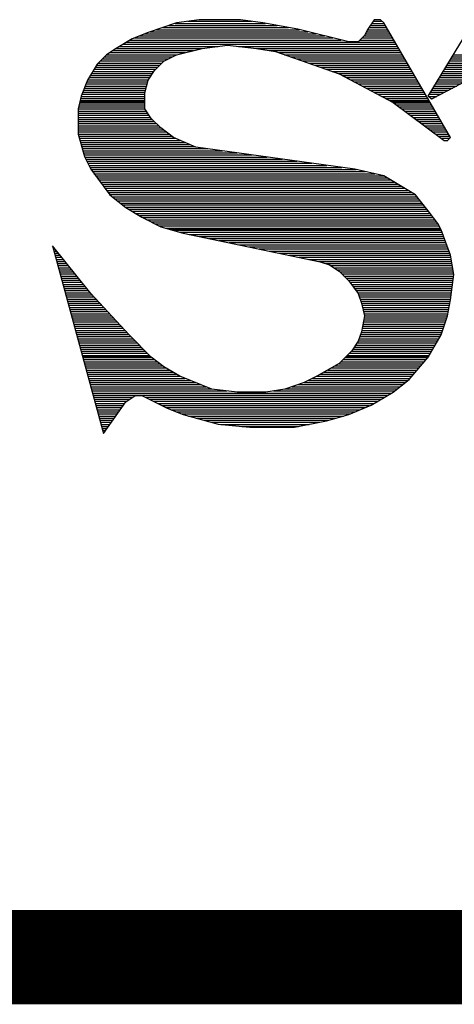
# Model space of a CAD drawing. Extents: x -394 to 5394, y -1015 to 7151.
# Tile 3 of 80: x 901 to 947, y -519 to -414. Entities that reach past the tile are written whole.
import ezdxf

# ---------------------------------------------------------------- set-up
doc = ezdxf.new("R2010")
doc.units = 0
doc.layers.add('DF_TITLE_BLOCK', color=2, linetype='CONTINUOUS')

msp = doc.modelspace()

# ---------------------------------------------------------------- linework, layer by layer
at = {"layer": 'DF_TITLE_BLOCK'}
for points in [[(917.9741, -414.71), (914.9441, -415.72)], [(917.9741, -414.71), (914.9441, -415.72)], [(917.9741, -414.71), (914.9441, -415.72)], [(916.4941, -415.2), (929.8241, -415.2)], [(917.1541, -414.98), (928.6141, -414.98)], [(917.8141, -414.76), (927.3941, -414.76)], [(920.3441, -414.37), (917.9741, -414.71)], [(920.3441, -414.37), (917.9741, -414.71)], [(920.3441, -414.37), (917.9741, -414.71)], [(919.1441, -414.54), (925.9241, -414.54)], [(924.7241, -414.37), (920.3441, -414.37)], [(924.7241, -414.37), (920.3441, -414.37)], [(924.7241, -414.37), (920.3441, -414.37)], [(927.0941, -414.71), (924.7241, -414.37)], [(927.0941, -414.71), (924.7241, -414.37)], [(927.0941, -414.71), (924.7241, -414.37)], [(930.8041, -415.38), (927.0941, -414.71)], [(930.8041, -415.38), (927.0941, -414.71)], [(930.8041, -415.38), (927.0941, -414.71)], [(938.9041, -414.37), (938.2241, -415.38)], [(938.9041, -414.37), (938.2241, -415.38)], [(938.9041, -414.37), (938.2241, -415.38)], [(938.3441, -415.2), (940.2041, -415.2)], [(938.4941, -414.98), (940.0741, -414.98)], [(938.6441, -414.76), (939.9541, -414.76)], [(938.7941, -414.54), (939.7541, -414.54)], [(939.5741, -414.37), (938.9041, -414.37)], [(939.5741, -414.37), (938.9041, -414.37)], [(939.5741, -414.37), (938.9041, -414.37)], [(939.9241, -414.71), (939.5741, -414.37)], [(939.9241, -414.71), (939.5741, -414.37)], [(939.9241, -414.71), (939.5741, -414.37)], [(947.0041, -426.86), (939.9241, -414.71)], [(947.0041, -426.86), (939.9241, -414.71)], [(947.0041, -426.86), (939.9241, -414.71)], [(944.6441, -422.47), (949.3741, -414.71)], [(944.6441, -422.47), (949.3741, -414.71)], [(944.6441, -422.47), (949.3741, -414.71)], [(913.2541, -416.39), (911.5741, -417.41)], [(913.2541, -416.39), (911.5741, -417.41)], [(913.2541, -416.39), (911.5741, -417.41)], [(914.9441, -415.72), (913.2541, -416.39)], [(914.9441, -415.72), (913.2541, -416.39)], [(914.9441, -415.72), (913.2541, -416.39)], [(913.4641, -416.31), (934.5241, -416.31)], [(914.0141, -416.09), (933.6341, -416.09)], [(914.5741, -415.86), (932.7541, -415.86)], [(915.1641, -415.64), (931.8641, -415.64)], [(915.8241, -415.43), (930.9841, -415.43)], [(936.2041, -416.73), (930.8041, -415.38)], [(936.2041, -416.73), (930.8041, -415.38)], [(936.2041, -416.73), (930.8041, -415.38)], [(937.8941, -416.06), (937.2241, -416.73)], [(937.8941, -416.06), (937.2241, -416.73)], [(937.8941, -416.06), (937.2241, -416.73)], [(937.6441, -416.31), (940.8541, -416.31)], [(937.8641, -416.09), (940.7241, -416.09)], [(938.2241, -415.38), (937.8941, -416.06)], [(938.2241, -415.38), (937.8941, -416.06)], [(938.2241, -415.38), (937.8941, -416.06)], [(937.9841, -415.86), (940.5941, -415.86)], [(938.0941, -415.64), (940.4641, -415.64)], [(938.2141, -415.43), (940.3341, -415.43)], [(911.5741, -417.41), (910.5541, -418.08)], [(911.5741, -417.41), (910.5541, -418.08)], [(911.5741, -417.41), (910.5541, -418.08)], [(911.5541, -417.42), (920.6341, -417.42)], [(911.9141, -417.2), (922.3741, -417.2)], [(912.2941, -416.97), (941.2441, -416.97)], [(912.6541, -416.75), (941.1141, -416.75)], [(913.0241, -416.53), (935.4041, -416.53)], [(917.9741, -418.08), (920.6741, -417.41)], [(917.9741, -418.08), (920.6741, -417.41)], [(917.9741, -418.08), (920.6741, -417.41)], [(920.6741, -417.41), (923.3741, -417.07)], [(920.6741, -417.41), (923.3741, -417.07)], [(920.6741, -417.41), (923.3741, -417.07)], [(923.3741, -417.07), (926.4241, -417.41)], [(923.3741, -417.07), (926.4241, -417.41)], [(923.3741, -417.07), (926.4241, -417.41)], [(924.5141, -417.2), (941.3741, -417.2)], [(926.4241, -417.41), (928.4441, -417.74)], [(926.4241, -417.41), (928.4441, -417.74)], [(926.4241, -417.41), (928.4441, -417.74)], [(926.4841, -417.42), (941.4941, -417.42)], [(937.2241, -416.73), (936.2041, -416.73)], [(937.2241, -416.73), (936.2041, -416.73)], [(937.2241, -416.73), (936.2041, -416.73)], [(937.4141, -416.53), (940.9841, -416.53)], [(910.5541, -418.08), (909.5441, -419.09)], [(910.5541, -418.08), (909.5441, -419.09)], [(910.5541, -418.08), (909.5441, -419.09)], [(910.3341, -418.3), (917.5441, -418.3)], [(910.5541, -418.08), (917.9841, -418.08)], [(910.8841, -417.86), (918.8641, -417.86)], [(911.2241, -417.63), (919.7541, -417.63)], [(916.6241, -418.76), (917.9741, -418.08)], [(916.6241, -418.76), (917.9741, -418.08)], [(916.6241, -418.76), (917.9741, -418.08)], [(927.8041, -417.63), (941.6341, -417.63)], [(928.4441, -417.74), (935.1941, -420.11)], [(928.4441, -417.74), (935.1941, -420.11)], [(928.4441, -417.74), (935.1941, -420.11)], [(928.7741, -417.86), (941.7541, -417.86)], [(929.4041, -418.08), (941.8841, -418.08)], [(930.0341, -418.3), (942.0141, -418.3)], [(947.1841, -418.3), (987.8341, -418.3)], [(947.3141, -418.08), (987.7141, -418.08)], [(909.5441, -419.09), (908.5241, -420.78)], [(909.5441, -419.09), (908.5241, -420.78)], [(909.5441, -419.09), (908.5241, -420.78)], [(909.3541, -419.41), (915.9841, -419.41)], [(909.4841, -419.19), (916.1941, -419.19)], [(909.6641, -418.97), (916.4141, -418.97)], [(909.8941, -418.74), (916.6541, -418.74)], [(910.1141, -418.52), (917.0941, -418.52)], [(915.6241, -419.77), (916.6241, -418.76)], [(915.6241, -419.77), (916.6241, -418.76)], [(915.6241, -419.77), (916.6241, -418.76)], [(930.6641, -418.52), (942.1441, -418.52)], [(931.3041, -418.74), (942.2741, -418.74)], [(931.9341, -418.97), (942.4041, -418.97)], [(932.5741, -419.19), (942.5341, -419.19)], [(933.2041, -419.41), (942.6641, -419.41)], [(952.0741, -419.09), (944.9741, -422.81)], [(952.0741, -419.09), (944.9741, -422.81)], [(952.0741, -419.09), (944.9741, -422.81)], [(946.5041, -419.41), (951.4641, -419.41)], [(946.6441, -419.19), (951.8941, -419.19)], [(946.7741, -418.97), (952.4441, -418.97)], [(946.9141, -418.74), (988.0741, -418.74)], [(947.0441, -418.52), (987.9541, -418.52)], [(908.6941, -420.51), (915.1241, -420.51)], [(908.8241, -420.29), (915.2641, -420.29)], [(908.9541, -420.07), (915.4141, -420.07)], [(909.0841, -419.85), (915.5641, -419.85)], [(909.2141, -419.63), (915.7541, -419.63)], [(914.9441, -420.78), (915.6241, -419.77)], [(914.9441, -420.78), (915.6241, -419.77)], [(914.9441, -420.78), (915.6241, -419.77)], [(933.8341, -419.63), (942.7841, -419.63)], [(934.4641, -419.85), (942.9241, -419.85)], [(935.0941, -420.07), (943.0441, -420.07)], [(935.1941, -420.11), (940.9241, -423.14)], [(935.1941, -420.11), (940.9241, -423.14)], [(935.1941, -420.11), (940.9241, -423.14)], [(935.5441, -420.29), (943.1741, -420.29)], [(935.9641, -420.51), (943.3041, -420.51)], [(945.8341, -420.51), (949.3541, -420.51)], [(945.9641, -420.29), (949.7741, -420.29)], [(946.1041, -420.07), (950.1941, -420.07)], [(946.2341, -419.85), (950.6141, -419.85)], [(946.3741, -419.63), (951.0441, -419.63)], [(908.5241, -420.78), (907.8541, -422.47)], [(908.5241, -420.78), (907.8541, -422.47)], [(908.5241, -420.78), (907.8541, -422.47)], [(908.2841, -421.4), (914.7841, -421.4)], [(908.3741, -421.18), (914.8441, -421.18)], [(908.4641, -420.96), (914.9041, -420.96)], [(908.5541, -420.74), (914.9741, -420.74)], [(914.6041, -422.13), (914.9441, -420.78)], [(914.6041, -422.13), (914.9441, -420.78)], [(914.6041, -422.13), (914.9441, -420.78)], [(936.3841, -420.74), (943.4341, -420.74)], [(936.8041, -420.96), (943.5641, -420.96)], [(937.2241, -421.18), (943.6941, -421.18)], [(937.6441, -421.4), (943.8241, -421.4)], [(945.2941, -421.4), (947.6641, -421.4)], [(945.4241, -421.18), (948.0841, -421.18)], [(945.5641, -420.96), (948.5041, -420.96)], [(945.6941, -420.74), (948.9341, -420.74)], [(907.8541, -422.47), (907.5241, -423.82)], [(907.8541, -422.47), (907.5241, -423.82)], [(907.8541, -422.47), (907.5241, -423.82)], [(907.8441, -422.51), (914.6041, -422.51)], [(907.9241, -422.28), (914.6041, -422.28)], [(908.0141, -422.06), (914.6241, -422.06)], [(908.1041, -421.84), (914.6741, -421.84)], [(908.1941, -421.62), (914.7341, -421.62)], [(914.6041, -423.82), (914.6041, -422.13)], [(914.6041, -423.82), (914.6041, -422.13)], [(914.6041, -423.82), (914.6041, -422.13)], [(938.0541, -421.62), (943.9541, -421.62)], [(938.4741, -421.84), (944.0741, -421.84)], [(938.8941, -422.06), (944.2141, -422.06)], [(939.3041, -422.28), (944.3441, -422.28)], [(939.7241, -422.51), (944.4641, -422.51)], [(944.9741, -422.81), (944.6441, -422.47)], [(944.9741, -422.81), (944.6441, -422.47)], [(944.9741, -422.81), (944.6441, -422.47)], [(944.6841, -422.51), (945.5441, -422.51)], [(944.7541, -422.28), (945.9741, -422.28)], [(944.8841, -422.06), (946.3941, -422.06)], [(945.0241, -421.84), (946.8241, -421.84)], [(945.1541, -421.62), (947.2441, -421.62)], [(907.5641, -423.62), (914.6041, -423.62)], [(907.6241, -423.39), (914.6041, -423.39)], [(907.6841, -423.17), (914.6041, -423.17)], [(907.7141, -423.04), (914.6041, -423.04)], [(907.7341, -422.95), (914.6041, -422.95)], [(907.7941, -422.73), (914.6041, -422.73)], [(940.1441, -422.73), (944.6041, -422.73)], [(940.5641, -422.95), (944.7241, -422.95)], [(940.7341, -423.04), (944.7841, -423.04)], [(940.9241, -423.14), (946.3241, -427.19)], [(940.9241, -423.14), (946.3241, -427.19)], [(940.9241, -423.14), (946.3241, -427.19)], [(940.9741, -423.17), (944.8541, -423.17)], [(941.2641, -423.39), (944.9841, -423.39)], [(941.5541, -423.62), (945.1141, -423.62)], [(944.9041, -422.73), (945.1241, -422.73)], [(907.5241, -423.82), (907.5241, -426.52)], [(907.5241, -423.82), (907.5241, -426.52)], [(907.5241, -423.82), (907.5241, -426.52)], [(907.5241, -423.83), (914.6141, -423.83)], [(907.5241, -424.05), (914.7641, -424.05)], [(907.5241, -424.28), (914.9141, -424.28)], [(907.5241, -424.5), (915.0641, -424.5)], [(907.5241, -424.72), (915.2041, -424.72)], [(915.2741, -424.83), (914.6041, -423.82)], [(915.2741, -424.83), (914.6041, -423.82)], [(915.2741, -424.83), (914.6041, -423.82)], [(941.8541, -423.83), (945.2441, -423.83)], [(942.1441, -424.05), (945.3741, -424.05)], [(942.4441, -424.28), (945.5041, -424.28)], [(942.7441, -424.5), (945.6341, -424.5)], [(943.0341, -424.72), (945.7541, -424.72)], [(907.5241, -424.94), (915.3941, -424.94)], [(907.5241, -425.16), (915.6141, -425.16)], [(907.5241, -425.39), (915.8341, -425.39)], [(907.5241, -425.61), (916.0541, -425.61)], [(916.2941, -425.84), (915.2741, -424.83)], [(916.2941, -425.84), (915.2741, -424.83)], [(916.2941, -425.84), (915.2741, -424.83)], [(943.3241, -424.94), (945.8941, -424.94)], [(943.6241, -425.16), (946.0141, -425.16)], [(943.9141, -425.39), (946.1441, -425.39)], [(944.2141, -425.61), (946.2741, -425.61)], [(907.5241, -425.82), (916.2741, -425.82)], [(907.5241, -426.05), (916.5641, -426.05)], [(907.5241, -426.27), (916.8641, -426.27)], [(907.5241, -426.49), (917.1541, -426.49)], [(907.5241, -426.52), (908.1941, -428.88)], [(907.5241, -426.52), (908.1941, -428.88)], [(907.5241, -426.52), (908.1941, -428.88)], [(907.5741, -426.71), (917.4541, -426.71)], [(917.6441, -426.86), (916.2941, -425.84)], [(917.6441, -426.86), (916.2941, -425.84)], [(917.6441, -426.86), (916.2941, -425.84)], [(944.5141, -425.82), (946.4041, -425.82)], [(944.8041, -426.05), (946.5341, -426.05)], [(945.0941, -426.27), (946.6641, -426.27)], [(945.3941, -426.49), (946.7941, -426.49)], [(945.6941, -426.71), (946.9241, -426.71)], [(907.6341, -426.93), (917.8241, -426.93)], [(907.7041, -427.16), (918.3441, -427.16)], [(907.7641, -427.38), (918.8641, -427.38)], [(907.8241, -427.6), (919.3741, -427.6)], [(907.8941, -427.82), (919.8941, -427.82)], [(920.0041, -427.87), (917.6441, -426.86)], [(920.0041, -427.87), (917.6441, -426.86)], [(920.0041, -427.87), (917.6441, -426.86)], [(936.8741, -430.23), (920.0041, -427.87)], [(936.8741, -430.23), (920.0041, -427.87)], [(936.8741, -430.23), (920.0041, -427.87)], [(945.9841, -426.93), (946.9241, -426.93)], [(946.2841, -427.16), (946.7041, -427.16)], [(946.3241, -427.19), (946.6741, -427.19)], [(946.3241, -427.19), (946.6741, -427.19)], [(946.3241, -427.19), (946.6741, -427.19)], [(946.6741, -427.19), (947.0041, -426.86)], [(946.6741, -427.19), (947.0041, -426.86)], [(946.6741, -427.19), (947.0041, -426.86)], [(907.9541, -428.04), (921.2441, -428.04)], [(908.0141, -428.26), (922.8241, -428.26)], [(908.0741, -428.48), (924.4041, -428.48)], [(908.1441, -428.7), (925.9841, -428.7)], [(908.1941, -428.88), (908.8741, -430.23)], [(908.1941, -428.88), (908.8741, -430.23)], [(908.1941, -428.88), (908.8741, -430.23)], [(908.2141, -428.93), (927.5641, -428.93)], [(908.3241, -429.15), (929.1441, -429.15)], [(908.4341, -429.37), (930.7241, -429.37)], [(908.5441, -429.59), (932.3041, -429.59)], [(908.6641, -429.81), (933.8941, -429.81)], [(908.7641, -430.03), (935.4641, -430.03)], [(908.8741, -430.23), (910.8941, -432.93)], [(908.8741, -430.23), (910.8941, -432.93)], [(908.8741, -430.23), (910.8941, -432.93)], [(908.8841, -430.25), (936.9841, -430.25)], [(909.0541, -430.47), (937.9841, -430.47)], [(909.2141, -430.7), (938.9741, -430.7)], [(909.3841, -430.92), (939.9341, -430.92)], [(939.9241, -430.91), (936.8741, -430.23)], [(939.9241, -430.91), (936.8741, -430.23)], [(939.9241, -430.91), (936.8741, -430.23)], [(943.2941, -432.93), (939.9241, -430.91)], [(943.2941, -432.93), (939.9241, -430.91)], [(943.2941, -432.93), (939.9241, -430.91)], [(909.5441, -431.14), (940.3141, -431.14)], [(909.7141, -431.36), (940.6741, -431.36)], [(909.8841, -431.58), (941.0441, -431.58)], [(910.0441, -431.81), (941.4141, -431.81)], [(910.2141, -432.02), (941.7841, -432.02)], [(910.3841, -432.24), (942.1541, -432.24)], [(910.5441, -432.47), (942.5241, -432.47)], [(910.7141, -432.69), (942.8941, -432.69)], [(910.8841, -432.91), (943.2641, -432.91)], [(910.8941, -432.93), (912.5741, -434.28)], [(910.8941, -432.93), (912.5741, -434.28)], [(910.8941, -432.93), (912.5741, -434.28)], [(944.6441, -434.62), (943.2941, -432.93)], [(944.6441, -434.62), (943.2941, -432.93)], [(944.6441, -434.62), (943.2941, -432.93)], [(911.1441, -433.13), (943.4541, -433.13)], [(911.4241, -433.35), (943.6241, -433.35)], [(911.6941, -433.58), (943.8041, -433.58)], [(911.9741, -433.8), (943.9841, -433.8)], [(912.2541, -434.01), (944.1641, -434.01)], [(912.5341, -434.24), (944.3441, -434.24)], [(912.5741, -434.28), (914.2741, -435.29)], [(912.5741, -434.28), (914.2741, -435.29)], [(912.5741, -434.28), (914.2741, -435.29)], [(912.8741, -434.46), (944.5141, -434.46)], [(913.2541, -434.68), (944.6941, -434.68)], [(913.6141, -434.9), (944.8541, -434.9)], [(913.9841, -435.12), (945.0241, -435.12)], [(945.6541, -435.97), (944.6441, -434.62)], [(945.6541, -435.97), (944.6441, -434.62)], [(945.6541, -435.97), (944.6441, -434.62)], [(914.2741, -435.29), (916.2941, -436.31)], [(914.2741, -435.29), (916.2941, -436.31)], [(914.2741, -435.29), (916.2941, -436.31)], [(914.3741, -435.35), (945.1841, -435.35)], [(914.8141, -435.57), (945.3541, -435.57)], [(915.2641, -435.79), (945.5141, -435.79)], [(915.6941, -436.01), (945.6741, -436.01)], [(945.9941, -436.64), (945.6541, -435.97)], [(945.9941, -436.64), (945.6541, -435.97)], [(945.9941, -436.64), (945.6541, -435.97)], [(916.1441, -436.23), (945.7841, -436.23)], [(916.2941, -436.31), (918.6541, -436.98)], [(916.2941, -436.31), (918.6541, -436.98)], [(916.2941, -436.31), (918.6541, -436.98)], [(916.8041, -436.45), (945.8941, -436.45)], [(917.1241, -436.54), (945.9441, -436.54)], [(917.5841, -436.67), (946.0041, -436.67)], [(918.3541, -436.89), (946.0841, -436.89)], [(918.6541, -436.98), (933.1741, -440.02)], [(918.6541, -436.98), (933.1741, -440.02)], [(918.6541, -436.98), (933.1741, -440.02)], [(919.3041, -437.12), (946.1741, -437.12)], [(947.0041, -439.34), (945.9941, -436.64)], [(947.0041, -439.34), (945.9941, -436.64)], [(947.0041, -439.34), (945.9941, -436.64)], [(920.3641, -437.34), (946.2541, -437.34)], [(921.4241, -437.56), (946.3341, -437.56)], [(922.4741, -437.78), (946.4141, -437.78)], [(923.5341, -438), (946.5041, -438)], [(924.5941, -438.22), (946.5841, -438.22)], [(908.8741, -443.39), (904.8241, -438.33)], [(904.8241, -438.33), (910.2241, -458.24)], [(908.8741, -443.39), (904.8241, -438.33)], [(904.8241, -438.33), (910.2241, -458.24)], [(904.8241, -438.33), (910.2241, -458.24)], [(908.8741, -443.39), (904.8241, -438.33)], [(904.8541, -438.44), (904.9141, -438.44)], [(904.9141, -438.66), (905.0841, -438.66)], [(904.9741, -438.89), (905.2641, -438.89)], [(905.0341, -439.11), (905.4341, -439.11)], [(905.0941, -439.33), (905.6141, -439.33)], [(925.6541, -438.44), (946.6741, -438.44)], [(926.7041, -438.66), (946.7441, -438.66)], [(927.7641, -438.89), (946.8341, -438.89)], [(928.8241, -439.11), (946.9141, -439.11)], [(929.8841, -439.33), (947.0041, -439.33)], [(947.3441, -441.37), (947.0041, -439.34)], [(947.3441, -441.37), (947.0041, -439.34)], [(947.3441, -441.37), (947.0041, -439.34)], [(905.1541, -439.55), (905.7941, -439.55)], [(905.2141, -439.77), (905.9741, -439.77)], [(905.2741, -440), (906.1441, -440)], [(905.3341, -440.21), (906.3241, -440.21)], [(930.9341, -439.55), (947.0441, -439.55)], [(931.9941, -439.77), (947.0741, -439.77)], [(933.0541, -440), (947.1141, -440)], [(933.1741, -440.02), (934.1741, -440.36)], [(933.1741, -440.02), (934.1741, -440.36)], [(933.1741, -440.02), (934.1741, -440.36)], [(933.7541, -440.21), (947.1541, -440.21)], [(934.1741, -440.36), (935.1941, -441.03)], [(934.1741, -440.36), (935.1941, -441.03)], [(934.1741, -440.36), (935.1941, -441.03)], [(905.3941, -440.43), (906.5041, -440.43)], [(905.4541, -440.66), (906.6841, -440.66)], [(905.5141, -440.88), (906.8541, -440.88)], [(905.5741, -441.1), (907.0341, -441.1)], [(905.6341, -441.32), (907.2041, -441.32)], [(934.3041, -440.43), (947.1841, -440.43)], [(934.6341, -440.66), (947.2241, -440.66)], [(934.9641, -440.88), (947.2541, -440.88)], [(935.1941, -441.03), (936.2041, -442.04)], [(935.1941, -441.03), (936.2041, -442.04)], [(935.1941, -441.03), (936.2041, -442.04)], [(935.2641, -441.1), (947.3041, -441.1)], [(935.4841, -441.32), (947.3341, -441.32)], [(947.0041, -444.07), (947.3441, -441.37)], [(947.0041, -444.07), (947.3441, -441.37)], [(947.0041, -444.07), (947.3441, -441.37)], [(905.6941, -441.54), (907.3841, -441.54)], [(905.7541, -441.77), (907.5641, -441.77)], [(905.8141, -441.99), (907.7441, -441.99)], [(905.8741, -442.2), (907.9241, -442.2)], [(905.9341, -442.43), (908.0941, -442.43)], [(935.7041, -441.54), (947.3141, -441.54)], [(935.9241, -441.77), (947.2941, -441.77)], [(936.1441, -441.99), (947.2641, -441.99)], [(936.2041, -442.04), (937.2241, -443.39)], [(936.2041, -442.04), (937.2241, -443.39)], [(936.2041, -442.04), (937.2241, -443.39)], [(936.3241, -442.2), (947.2441, -442.2)], [(936.4941, -442.43), (947.2141, -442.43)], [(905.9941, -442.65), (908.2741, -442.65)], [(906.0541, -442.87), (908.4541, -442.87)], [(906.1141, -443.09), (908.6341, -443.09)], [(906.1741, -443.31), (908.8041, -443.31)], [(912.9241, -447.78), (908.8741, -443.39)], [(912.9241, -447.78), (908.8741, -443.39)], [(912.9241, -447.78), (908.8741, -443.39)], [(936.6641, -442.65), (947.1841, -442.65)], [(936.8241, -442.87), (947.1541, -442.87)], [(936.9941, -443.09), (947.1241, -443.09)], [(937.1641, -443.31), (947.1041, -443.31)], [(937.2241, -443.39), (937.5541, -444.41)], [(937.2241, -443.39), (937.5541, -444.41)], [(937.2241, -443.39), (937.5541, -444.41)], [(906.2341, -443.54), (909.0041, -443.54)], [(906.2941, -443.76), (909.2041, -443.76)], [(906.3541, -443.98), (909.4141, -443.98)], [(906.4141, -444.2), (909.6141, -444.2)], [(906.4741, -444.42), (909.8141, -444.42)], [(937.2641, -443.54), (947.0741, -443.54)], [(937.3441, -443.76), (947.0441, -443.76)], [(937.4141, -443.98), (947.0141, -443.98)], [(937.4841, -444.2), (946.9741, -444.2)], [(937.5541, -444.41), (937.8941, -445.76)], [(937.5541, -444.41), (937.8941, -445.76)], [(937.5541, -444.41), (937.8941, -445.76)], [(937.5541, -444.42), (946.9341, -444.42)], [(946.6741, -445.76), (947.0041, -444.07)], [(946.6741, -445.76), (947.0041, -444.07)], [(946.6741, -445.76), (947.0041, -444.07)], [(906.5341, -444.64), (910.0241, -444.64)], [(906.5941, -444.86), (910.2241, -444.86)], [(906.6541, -445.08), (910.4341, -445.08)], [(906.7141, -445.31), (910.6341, -445.31)], [(906.7741, -445.53), (910.8341, -445.53)], [(937.6141, -444.64), (946.8941, -444.64)], [(937.6741, -444.86), (946.8441, -444.86)], [(937.7241, -445.08), (946.8041, -445.08)], [(937.7741, -445.31), (946.7641, -445.31)], [(937.8341, -445.53), (946.7141, -445.53)], [(906.8341, -445.75), (911.0441, -445.75)], [(906.8941, -445.97), (911.2441, -445.97)], [(906.9541, -446.19), (911.4541, -446.19)], [(907.0141, -446.41), (911.6541, -446.41)], [(907.0741, -446.63), (911.8541, -446.63)], [(937.8941, -445.76), (937.5541, -447.44)], [(937.8941, -445.76), (937.5541, -447.44)], [(937.8941, -445.76), (937.5541, -447.44)], [(937.7141, -446.63), (946.3741, -446.63)], [(937.7641, -446.41), (946.4441, -446.41)], [(937.8041, -446.19), (946.5241, -446.19)], [(937.8541, -445.97), (946.5941, -445.97)], [(937.8941, -445.75), (946.6741, -445.75)], [(945.9941, -447.78), (946.6741, -445.76)], [(945.9941, -447.78), (946.6741, -445.76)], [(945.9941, -447.78), (946.6741, -445.76)], [(907.1341, -446.85), (912.0641, -446.85)], [(907.1941, -447.08), (912.2641, -447.08)], [(907.2541, -447.3), (912.4741, -447.3)], [(907.3141, -447.52), (912.6841, -447.52)], [(937.5541, -447.44), (937.2241, -448.46)], [(937.5541, -447.44), (937.2241, -448.46)], [(937.5541, -447.44), (937.2241, -448.46)], [(937.5341, -447.52), (946.0841, -447.52)], [(937.5841, -447.3), (946.1541, -447.3)], [(937.6241, -447.08), (946.2241, -447.08)], [(937.6741, -446.85), (946.2941, -446.85)], [(907.3741, -447.74), (912.8841, -447.74)], [(907.4341, -447.96), (913.1041, -447.96)], [(907.4941, -448.19), (913.3241, -448.19)], [(907.5541, -448.4), (913.5441, -448.4)], [(907.6141, -448.62), (913.7641, -448.62)], [(915.2741, -450.14), (912.9241, -447.78)], [(915.2741, -450.14), (912.9241, -447.78)], [(915.2741, -450.14), (912.9241, -447.78)], [(937.2241, -448.46), (936.5441, -449.47)], [(937.2241, -448.46), (936.5441, -449.47)], [(937.2241, -448.46), (936.5441, -449.47)], [(937.1041, -448.62), (945.5041, -448.62)], [(937.2341, -448.4), (945.6341, -448.4)], [(937.3141, -448.19), (945.7641, -448.19)], [(937.3841, -447.96), (945.8941, -447.96)], [(937.4541, -447.74), (946.0041, -447.74)], [(944.6441, -450.14), (945.9941, -447.78)], [(944.6441, -450.14), (945.9941, -447.78)], [(944.6441, -450.14), (945.9941, -447.78)], [(907.6741, -448.85), (913.9841, -448.85)], [(907.7341, -449.07), (914.2041, -449.07)], [(907.7941, -449.29), (914.4241, -449.29)], [(907.8541, -449.51), (914.6441, -449.51)], [(907.9141, -449.73), (914.8741, -449.73)], [(936.5441, -449.47), (935.1941, -450.82)], [(936.5441, -449.47), (935.1941, -450.82)], [(936.5441, -449.47), (935.1941, -450.82)], [(936.2741, -449.73), (944.8741, -449.73)], [(936.5041, -449.51), (945.0041, -449.51)], [(936.6641, -449.29), (945.1241, -449.29)], [(936.8041, -449.07), (945.2541, -449.07)], [(936.9541, -448.85), (945.3841, -448.85)], [(907.9741, -449.96), (915.0941, -449.96)], [(907.9941, -450.04), (915.1741, -450.04)], [(908.0341, -450.18), (915.3241, -450.18)], [(908.0941, -450.4), (915.6241, -450.4)], [(908.1541, -450.62), (915.9141, -450.62)], [(916.6241, -451.16), (915.2741, -450.14)], [(916.6241, -451.16), (915.2741, -450.14)], [(916.6241, -451.16), (915.2741, -450.14)], [(935.1941, -450.82), (932.8241, -452.17)], [(935.1941, -450.82), (932.8241, -452.17)], [(935.1941, -450.82), (932.8241, -452.17)], [(935.3941, -450.62), (944.2341, -450.62)], [(935.6141, -450.4), (944.4241, -450.4)], [(935.8341, -450.18), (944.6141, -450.18)], [(935.9641, -450.04), (944.7041, -450.04)], [(936.0541, -449.96), (944.7541, -449.96)], [(942.6241, -452.51), (944.6441, -450.14)], [(942.6241, -452.51), (944.6441, -450.14)], [(942.6241, -452.51), (944.6441, -450.14)], [(908.2141, -450.84), (916.2041, -450.84)], [(908.2741, -451.06), (916.5041, -451.06)], [(908.3341, -451.28), (916.8441, -451.28)], [(908.3941, -451.5), (917.2141, -451.5)], [(908.4541, -451.73), (917.5841, -451.73)], [(918.3241, -452.17), (916.6241, -451.16)], [(918.3241, -452.17), (916.6241, -451.16)], [(918.3241, -452.17), (916.6241, -451.16)], [(933.6041, -451.73), (943.2841, -451.73)], [(933.9941, -451.5), (943.4741, -451.5)], [(934.3741, -451.28), (943.6641, -451.28)], [(934.7641, -451.06), (943.8541, -451.06)], [(935.1541, -450.84), (944.0441, -450.84)], [(908.5141, -451.95), (917.9441, -451.95)], [(908.5741, -452.17), (918.3241, -452.17)], [(908.6341, -452.39), (918.8741, -452.39)], [(908.6941, -452.61), (919.4241, -452.61)], [(908.7541, -452.83), (919.9741, -452.83)], [(921.6941, -453.52), (918.3241, -452.17)], [(921.6941, -453.52), (918.3241, -452.17)], [(921.6941, -453.52), (918.3241, -452.17)], [(931.4741, -452.84), (929.4541, -453.52)], [(931.4741, -452.84), (929.4541, -453.52)], [(931.4741, -452.84), (929.4541, -453.52)], [(932.8241, -452.17), (931.4741, -452.84)], [(932.8241, -452.17), (931.4741, -452.84)], [(932.8241, -452.17), (931.4741, -452.84)], [(931.5041, -452.83), (942.2041, -452.83)], [(931.9441, -452.61), (942.4841, -452.61)], [(932.3841, -452.39), (942.7141, -452.39)], [(932.8241, -452.17), (942.9041, -452.17)], [(933.2141, -451.95), (943.0941, -451.95)], [(940.9241, -453.86), (942.6241, -452.51)], [(940.9241, -453.86), (942.6241, -452.51)], [(940.9241, -453.86), (942.6241, -452.51)], [(908.8141, -453.05), (920.5341, -453.05)], [(908.8741, -453.27), (921.0841, -453.27)], [(908.9341, -453.5), (921.6341, -453.5)], [(908.9941, -453.72), (923.2941, -453.72)], [(909.0541, -453.94), (940.7841, -453.94)], [(924.3941, -453.86), (921.6941, -453.52)], [(924.3941, -453.86), (921.6941, -453.52)], [(924.3941, -453.86), (921.6941, -453.52)], [(927.4241, -453.86), (924.3941, -453.86)], [(927.4241, -453.86), (924.3941, -453.86)], [(927.4241, -453.86), (924.3941, -453.86)], [(929.4541, -453.52), (927.4241, -453.86)], [(929.4541, -453.52), (927.4241, -453.86)], [(929.4541, -453.52), (927.4241, -453.86)], [(928.2541, -453.72), (941.1041, -453.72)], [(929.5141, -453.5), (941.3741, -453.5)], [(930.1841, -453.27), (941.6541, -453.27)], [(930.8441, -453.05), (941.9341, -453.05)], [(938.5741, -455.21), (940.9241, -453.86)], [(938.5741, -455.21), (940.9241, -453.86)], [(938.5741, -455.21), (940.9241, -453.86)], [(909.1141, -454.16), (940.3941, -454.16)], [(909.1741, -454.38), (913.3141, -454.38)], [(909.2341, -454.6), (912.9741, -454.6)], [(909.2941, -454.82), (912.6441, -454.82)], [(910.2241, -458.24), (912.5741, -454.87)], [(910.2241, -458.24), (912.5741, -454.87)], [(910.2241, -458.24), (912.5741, -454.87)], [(912.5741, -454.87), (913.5941, -454.19)], [(912.5741, -454.87), (913.5941, -454.19)], [(912.5741, -454.87), (913.5941, -454.19)], [(913.5941, -454.19), (914.2741, -454.19)], [(913.5941, -454.19), (914.2741, -454.19)], [(913.5941, -454.19), (914.2741, -454.19)], [(914.2741, -454.19), (916.9741, -455.54)], [(914.2741, -454.19), (916.9741, -455.54)], [(914.2741, -454.19), (916.9741, -455.54)], [(914.6441, -454.38), (940.0141, -454.38)], [(915.0841, -454.6), (939.6241, -454.6)], [(915.5341, -454.82), (939.2341, -454.82)], [(909.3541, -455.04), (912.4541, -455.04)], [(909.4141, -455.27), (912.3041, -455.27)], [(909.4741, -455.49), (912.1441, -455.49)], [(909.5341, -455.71), (911.9941, -455.71)], [(909.5941, -455.93), (911.8341, -455.93)], [(915.9741, -455.04), (938.8441, -455.04)], [(916.4141, -455.27), (938.4241, -455.27)], [(916.8641, -455.49), (937.9041, -455.49)], [(916.9741, -455.54), (918.6541, -456.22)], [(916.9741, -455.54), (918.6541, -456.22)], [(916.9741, -455.54), (918.6541, -456.22)], [(917.3841, -455.71), (937.3841, -455.71)], [(917.9341, -455.93), (936.8741, -455.93)], [(936.2041, -456.22), (938.5741, -455.21)], [(936.2041, -456.22), (938.5741, -455.21)], [(936.2041, -456.22), (938.5741, -455.21)], [(909.6541, -456.15), (911.6741, -456.15)], [(909.7141, -456.38), (911.5241, -456.38)], [(909.7741, -456.6), (911.3741, -456.6)], [(909.8341, -456.81), (911.2141, -456.81)], [(909.8941, -457.04), (911.0641, -457.04)], [(918.4941, -456.15), (936.3541, -456.15)], [(918.6541, -456.22), (922.3741, -457.23)], [(918.6541, -456.22), (922.3741, -457.23)], [(918.6541, -456.22), (922.3741, -457.23)], [(919.2241, -456.38), (935.6641, -456.38)], [(920.0441, -456.6), (934.8841, -456.6)], [(920.8541, -456.81), (934.1041, -456.81)], [(921.6641, -457.04), (933.1141, -457.04)], [(930.4741, -457.57), (933.8441, -456.89)], [(930.4741, -457.57), (933.8441, -456.89)], [(930.4741, -457.57), (933.8441, -456.89)], [(933.8441, -456.89), (936.2041, -456.22)], [(933.8441, -456.89), (936.2041, -456.22)], [(933.8441, -456.89), (936.2041, -456.22)], [(909.9541, -457.26), (910.9041, -457.26)], [(910.0141, -457.48), (910.7441, -457.48)], [(910.0741, -457.7), (910.5941, -457.7)], [(910.1341, -457.92), (910.4441, -457.92)], [(922.3741, -457.23), (925.7441, -457.57)], [(922.3741, -457.23), (925.7441, -457.57)], [(922.3741, -457.23), (925.7441, -457.57)], [(922.6541, -457.26), (932.0041, -457.26)], [(924.8741, -457.48), (930.9041, -457.48)], [(925.7441, -457.57), (930.4741, -457.57)], [(925.7441, -457.57), (930.4741, -457.57)], [(925.7441, -457.57), (930.4741, -457.57)], [(910.1941, -458.15), (910.2841, -458.15)]]:
    msp.add_lwpolyline(points, dxfattribs=at)
at = {"layer": 'DF_TITLE_BLOCK', "const_width": 10}
msp.add_lwpolyline([(27.6641, -513.73), (4932.6641, -513.73)], dxfattribs=at)

doc.saveas('drawing.dxf')
